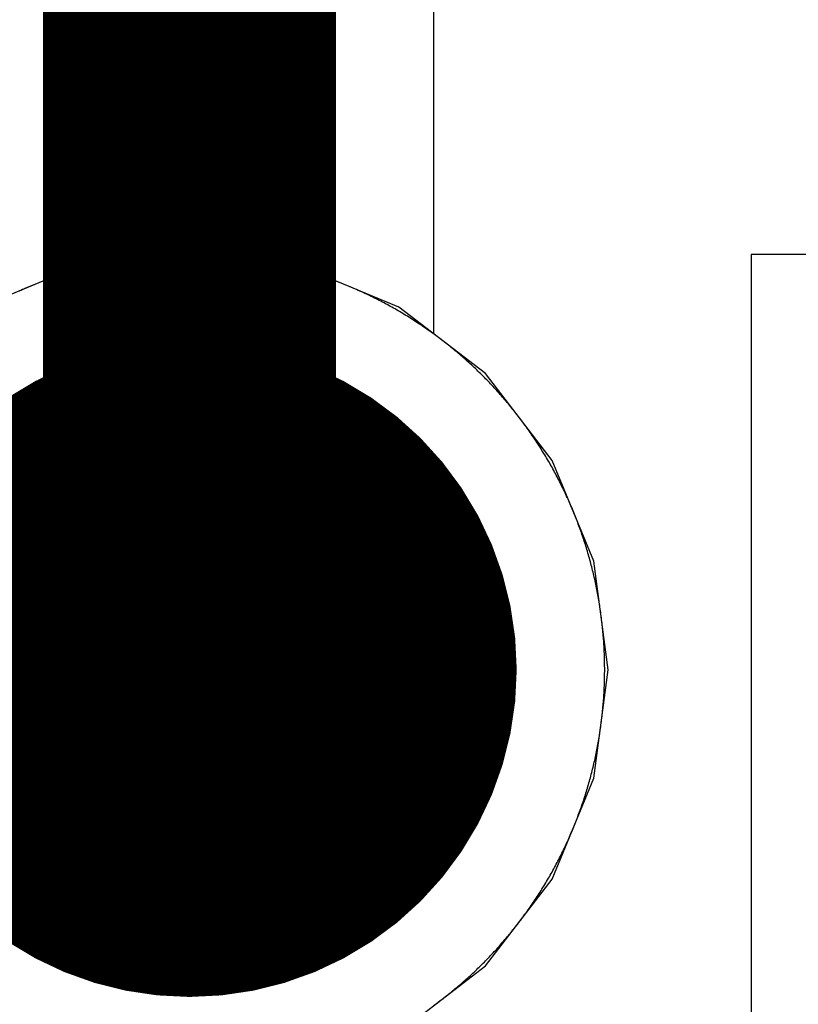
# Model space of a CAD drawing. Extents: x -1.5 to 9, y -3 to 5.
# Tile 169 of 256: x 1.0326 to 1.1123, y 2.8657 to 2.9665. Entities that reach past the tile are written whole.
import ezdxf

# ---------------------------------------------------------------- set-up
doc = ezdxf.new("R2010")
doc.units = 0
doc.layers.get('0').update_dxf_attribs({"linetype": 'CONTINUOUS'})
for name, color, linetype in [('qfn16-30-34-a_copper_signal_1', 1, 'CONTINUOUS'), ('qfn16-30-34-a_copper_signal_2', 1, 'CONTINUOUS'), ('qfn16-30-34-a_copper_signal_bot', 5, 'CONTINUOUS'), ('qfn16-30-34-a_copper_signal_top', 1, 'CONTINUOUS'), ('qfn16-30-34-a_drawing_1', 1, 'CONTINUOUS'), ('qfn16-30-34-a_drillmap_1', 1, 'CONTINUOUS'), ('qfn16-30-34-a_pth_drill', 1, 'CONTINUOUS'), ('qfn16-30-34-a_soldermask_bot', 1, 'CONTINUOUS'), ('qfn16-30-34-a_soldermask_top', 1, 'CONTINUOUS')]:
    doc.layers.add(name, color=color, linetype=linetype)

# ---------------------------------------------------------------- blocks, each defined once
blk = doc.blocks.new('D23')
at = {"const_width": 0.015}
blk.add_lwpolyline([(-0.0075, 0, 1), (0.0075, 0, 1)], format="xyb", close=True, dxfattribs=at)
blk = doc.blocks.new('D24')
at = {"const_width": 0.0325}
blk.add_lwpolyline([(-0.01625, 0, 1), (0.01625, 0, 1)], format="xyb", close=True, dxfattribs=at)
blk = doc.blocks.new('D25')
at = {"const_width": 0.065}
blk.add_lwpolyline([(-0.0325, 0), (0.0325, 0)], dxfattribs=at)
blk = doc.blocks.new('D38')
at = {"const_width": 0.0335}
blk.add_lwpolyline([(-0.01675, 0, 1), (0.01675, 0, 1)], format="xyb", close=True, dxfattribs=at)
blk = doc.blocks.new('D39')
at = {"const_width": 0.067}
blk.add_lwpolyline([(-0.0335, 0), (0.0335, 0)], dxfattribs=at)
blk = doc.blocks.new('D60')
at = {"const_width": 0.0225}
blk.add_lwpolyline([(-0.01125, 0, 1), (0.01125, 0, 1)], format="xyb", close=True, dxfattribs=at)
blk = doc.blocks.new('D69')
at = {"const_width": 0.001667}
blk.add_lwpolyline([(-0.000833, 0, 1), (0.000833, 0, 1)], format="xyb", close=True, dxfattribs=at)
blk = doc.blocks.new('D44')
at = {"const_width": 0.0025}
blk.add_lwpolyline([(-0.00125, 0, 1), (0.00125, 0, 1)], format="xyb", close=True, dxfattribs=at)

msp = doc.modelspace()

# ---------------------------------------------------------------- linework, layer by layer
at = {"layer": 'qfn16-30-34-a_copper_signal_1', "color": 1}
for points in [[(1.194589, 2.946635), (1.1925, 2.9425), (1.189588, 2.9425), (1.1075, 2.9425), (1.1075, 2.8575), (1.189588, 2.8575), (1.1925, 2.8575), (1.194589, 2.853365), (1.194589, 0.615412), (1.105001, 0.615412), (1.101174, 0.613826), (1.099589, 0.61), (1.099589, 0.005412), (0.100412, 0.005412), (0.100412, 0.61), (0.098826, 0.613826), (0.094999, 0.615412), (0.005412, 0.615412), (0.005412, 3.794588), (1.194589, 3.794588), (1.194589, 2.946635)], [(1.05, 2.9425), (1.049817, 2.9425), (1.049633, 2.942499), (1.04945, 2.942497), (1.049266, 2.942494), (1.049083, 2.94249), (1.0489, 2.942486), (1.048716, 2.942481), (1.048533, 2.942475), (1.04835, 2.942468), (1.048167, 2.942461), (1.047983, 2.942452), (1.0478, 2.942443), (1.047617, 2.942433), (1.047434, 2.942423), (1.047251, 2.942411), (1.047068, 2.942399), (1.046885, 2.942386), (1.046702, 2.942372), (1.046519, 2.942357), (1.046336, 2.942342), (1.046154, 2.942326), (1.045971, 2.942309), (1.045789, 2.942291), (1.045606, 2.942272), (1.045424, 2.942253), (1.045242, 2.942233), (1.045059, 2.942212), (1.044877, 2.94219), (1.044695, 2.942168), (1.044513, 2.942144), (1.044331, 2.94212), (1.04415, 2.942095), (1.043968, 2.94207), (1.043787, 2.942044), (1.043605, 2.942016), (1.043424, 2.941988), (1.043243, 2.941959), (1.043062, 2.94193), (1.042881, 2.9419), (1.0427, 2.941869), (1.04252, 2.941837), (1.042339, 2.941804), (1.042159, 2.941771), (1.041979, 2.941736), (1.041799, 2.941701), (1.041619, 2.941666), (1.041439, 2.941629), (1.041259, 2.941592), (1.04108, 2.941553), (1.040901, 2.941515), (1.040722, 2.941475), (1.040543, 2.941434), (1.040364, 2.941393), (1.040186, 2.941351), (1.040007, 2.941309), (1.039829, 2.941265), (1.039651, 2.941221), (1.039473, 2.941176), (1.039296, 2.94113), (1.039118, 2.941083), (1.038941, 2.941036), (1.038764, 2.940988), (1.038587, 2.940939), (1.038411, 2.94089), (1.038235, 2.940839), (1.038058, 2.940788), (1.037882, 2.940736), (1.037707, 2.940683), (1.037531, 2.94063), (1.037356, 2.940576), (1.037181, 2.940521), (1.037006, 2.940465), (1.036832, 2.940409), (1.036658, 2.940351), (1.036484, 2.940294), (1.03631, 2.940235), (1.036136, 2.940175), (1.035963, 2.940115), (1.03579, 2.940054), (1.035617, 2.939992), (1.035445, 2.93993), (1.035273, 2.939867), (1.035101, 2.939803), (1.034929, 2.939738), (1.034758, 2.939673), (1.034587, 2.939607), (1.034416, 2.93954), (1.034246, 2.939472), (1.034075, 2.939404), (1.033906, 2.939335), (1.033736, 2.939265), (1.033567, 2.939194), (1.033398, 2.939123), (1.033229, 2.939051), (1.033061, 2.938978), (1.032893, 2.938905), (1.032725, 2.938831), (1.032557, 2.938756)], [(1.07504, 2.86566), (1.075188, 2.865768), (1.075336, 2.865877), (1.075483, 2.865987), (1.075629, 2.866097), (1.075775, 2.866208), (1.075921, 2.86632), (1.076066, 2.866432), (1.076211, 2.866545), (1.076355, 2.866658), (1.076498, 2.866772), (1.076641, 2.866887), (1.076784, 2.867002), (1.076926, 2.867118), (1.077068, 2.867234), (1.077209, 2.867352), (1.07735, 2.867469), (1.07749, 2.867588), (1.07763, 2.867706), (1.077769, 2.867826), (1.077907, 2.867946), (1.078045, 2.868067), (1.078183, 2.868188), (1.07832, 2.86831), (1.078456, 2.868433), (1.078592, 2.868556), (1.078728, 2.868679), (1.078863, 2.868804), (1.078997, 2.868928), (1.079131, 2.869054), (1.079264, 2.86918), (1.079397, 2.869307), (1.079529, 2.869434), (1.07966, 2.869561), (1.079792, 2.86969), (1.079922, 2.869818), (1.080052, 2.869948), (1.080181, 2.870078), (1.08031, 2.870208), (1.080439, 2.87034), (1.080566, 2.870471), (1.080694, 2.870603), (1.08082, 2.870736), (1.080946, 2.870869), (1.081072, 2.871003), (1.081196, 2.871137), (1.081321, 2.871272), (1.081444, 2.871408), (1.081567, 2.871544), (1.08169, 2.87168), (1.081812, 2.871817), (1.081933, 2.871955), (1.082054, 2.872093), (1.082174, 2.872231), (1.082293, 2.87237), (1.082412, 2.87251), (1.082531, 2.87265), (1.082649, 2.872791), (1.082766, 2.872932), (1.082882, 2.873074), (1.082998, 2.873216), (1.083113, 2.873358), (1.083228, 2.873502), (1.083342, 2.873645), (1.083455, 2.873789), (1.083568, 2.873934), (1.08368, 2.874079), (1.083792, 2.874225), (1.083903, 2.874371), (1.084013, 2.874517), (1.084123, 2.874664), (1.084232, 2.874812), (1.08434, 2.87496), (1.084448, 2.875108), (1.084555, 2.875257), (1.084661, 2.875406), (1.084767, 2.875556), (1.084872, 2.875706), (1.084977, 2.875857), (1.085081, 2.876008), (1.085184, 2.87616), (1.085286, 2.876312), (1.085388, 2.876465), (1.08549, 2.876617), (1.08559, 2.876771), (1.08569, 2.876925), (1.085789, 2.877079), (1.085888, 2.877233), (1.085986, 2.877389), (1.086083, 2.877544), (1.08618, 2.8777), (1.086276, 2.877856), (1.086371, 2.878013), (1.086465, 2.87817), (1.086559, 2.878328), (1.086652, 2.878486), (1.086745, 2.878644), (1.086837, 2.878803), (1.086928, 2.878962), (1.087018, 2.879122), (1.087108, 2.879282), (1.087197, 2.879442), (1.087285, 2.879603), (1.087373, 2.879764), (1.08746, 2.879925), (1.087546, 2.880087), (1.087632, 2.880249), (1.087717, 2.880412), (1.087801, 2.880575), (1.087884, 2.880738), (1.087967, 2.880902), (1.088049, 2.881066), (1.088131, 2.88123), (1.088211, 2.881395), (1.088291, 2.88156), (1.08837, 2.881725), (1.088449, 2.881891), (1.088527, 2.882057), (1.088604, 2.882224), (1.08868, 2.88239), (1.088756, 2.882557), (1.088831, 2.882725), (1.088905, 2.882893), (1.088978, 2.883061), (1.089051, 2.883229), (1.089123, 2.883398), (1.089194, 2.883567), (1.089265, 2.883736), (1.089335, 2.883905), (1.089404, 2.884075), (1.089472, 2.884246), (1.08954, 2.884416), (1.089607, 2.884587), (1.089673, 2.884758), (1.089738, 2.884929), (1.089803, 2.885101), (1.089867, 2.885273), (1.08993, 2.885445), (1.089993, 2.885617), (1.090054, 2.88579), (1.090115, 2.885963), (1.090175, 2.886136), (1.090235, 2.88631), (1.090293, 2.886484), (1.090351, 2.886658), (1.090409, 2.886832), (1.090465, 2.887006), (1.090521, 2.887181), (1.090576, 2.887356), (1.09063, 2.887531), (1.090683, 2.887707), (1.090736, 2.887882), (1.090788, 2.888058), (1.090839, 2.888235), (1.090889, 2.888411), (1.090939, 2.888587), (1.090988, 2.888764), (1.091036, 2.888941), (1.091083, 2.889118), (1.09113, 2.889296), (1.091176, 2.889473), (1.091221, 2.889651), (1.091265, 2.889829), (1.091309, 2.890007), (1.091351, 2.890186), (1.091393, 2.890364), (1.091435, 2.890543), (1.091475, 2.890722), (1.091515, 2.890901), (1.091553, 2.89108), (1.091592, 2.891259), (1.091629, 2.891439), (1.091666, 2.891619), (1.091701, 2.891799), (1.091736, 2.891979), (1.091771, 2.892159), (1.091804, 2.892339), (1.091837, 2.89252), (1.091869, 2.8927), (1.0919, 2.892881), (1.09193, 2.893062), (1.091959, 2.893243), (1.091988, 2.893424), (1.092016, 2.893605), (1.092043, 2.893787), (1.09207, 2.893968), (1.092095, 2.89415), (1.09212, 2.894331), (1.092144, 2.894513), (1.092168, 2.894695), (1.09219, 2.894877), (1.092212, 2.895059), (1.092233, 2.895242), (1.092253, 2.895424), (1.092272, 2.895606), (1.092291, 2.895789), (1.092309, 2.895971), (1.092326, 2.896154), (1.092342, 2.896336), (1.092357, 2.896519), (1.092372, 2.896702), (1.092386, 2.896885), (1.092399, 2.897068), (1.092411, 2.897251), (1.092423, 2.897434), (1.092433, 2.897617), (1.092443, 2.8978), (1.092452, 2.897983), (1.09246, 2.898166), (1.092468, 2.89835), (1.092475, 2.898533), (1.092481, 2.898716), (1.092486, 2.8989), (1.09249, 2.899083), (1.092494, 2.899266), (1.092496, 2.89945), (1.092498, 2.899633), (1.0925, 2.899817), (1.0925, 2.9), (1.0925, 2.900183), (1.092498, 2.900367), (1.092496, 2.90055), (1.092494, 2.900734), (1.09249, 2.900917), (1.092486, 2.9011), (1.092481, 2.901284), (1.092475, 2.901467), (1.092468, 2.90165), (1.09246, 2.901834), (1.092452, 2.902017), (1.092443, 2.9022), (1.092433, 2.902383), (1.092423, 2.902566), (1.092411, 2.902749), (1.092399, 2.902932), (1.092386, 2.903115), (1.092372, 2.903298), (1.092357, 2.903481), (1.092342, 2.903664), (1.092326, 2.903846), (1.092309, 2.904029), (1.092291, 2.904211), (1.092272, 2.904394), (1.092253, 2.904576), (1.092233, 2.904758), (1.092212, 2.904941), (1.09219, 2.905123), (1.092168, 2.905305), (1.092144, 2.905487), (1.09212, 2.905669), (1.092095, 2.90585), (1.09207, 2.906032), (1.092043, 2.906213), (1.092016, 2.906395), (1.091988, 2.906576), (1.091959, 2.906757), (1.09193, 2.906938), (1.0919, 2.907119), (1.091869, 2.9073), (1.091837, 2.90748), (1.091804, 2.907661), (1.091771, 2.907841), (1.091736, 2.908021), (1.091701, 2.908201), (1.091666, 2.908381), (1.091629, 2.908561), (1.091592, 2.908741), (1.091553, 2.90892), (1.091515, 2.909099), (1.091475, 2.909278), (1.091435, 2.909457), (1.091393, 2.909636), (1.091351, 2.909814), (1.091309, 2.909993), (1.091265, 2.910171), (1.091221, 2.910349), (1.091176, 2.910527), (1.09113, 2.910704), (1.091083, 2.910882), (1.091036, 2.911059), (1.090988, 2.911236), (1.090939, 2.911413), (1.090889, 2.911589), (1.090839, 2.911765), (1.090788, 2.911942), (1.090736, 2.912118), (1.090683, 2.912293), (1.09063, 2.912469), (1.090576, 2.912644), (1.090521, 2.912819), (1.090465, 2.912994), (1.090409, 2.913168), (1.090351, 2.913342), (1.090293, 2.913516), (1.090235, 2.91369), (1.090175, 2.913864), (1.090115, 2.914037), (1.090054, 2.91421), (1.089993, 2.914383), (1.08993, 2.914555), (1.089867, 2.914727), (1.089803, 2.914899), (1.089738, 2.915071), (1.089673, 2.915242), (1.089607, 2.915413), (1.08954, 2.915584), (1.089472, 2.915754), (1.089404, 2.915925), (1.089335, 2.916095), (1.089265, 2.916264), (1.089194, 2.916433), (1.089123, 2.916602), (1.089051, 2.916771), (1.088978, 2.916939), (1.088905, 2.917107), (1.088831, 2.917275), (1.088756, 2.917443), (1.08868, 2.91761), (1.088604, 2.917776), (1.088527, 2.917943), (1.088449, 2.918109), (1.08837, 2.918275), (1.088291, 2.91844), (1.088211, 2.918605), (1.088131, 2.91877), (1.088049, 2.918934), (1.087967, 2.919098), (1.087884, 2.919262), (1.087801, 2.919425), (1.087717, 2.919588), (1.087632, 2.919751), (1.087546, 2.919913), (1.08746, 2.920075), (1.087373, 2.920236), (1.087285, 2.920397), (1.087197, 2.920558), (1.087108, 2.920718), (1.087018, 2.920878), (1.086928, 2.921038), (1.086837, 2.921197), (1.086745, 2.921356), (1.086652, 2.921514), (1.086559, 2.921672), (1.086465, 2.92183), (1.086371, 2.921987), (1.086276, 2.922144), (1.08618, 2.9223), (1.086083, 2.922456), (1.085986, 2.922611), (1.085888, 2.922767), (1.085789, 2.922921), (1.08569, 2.923075), (1.08559, 2.923229), (1.08549, 2.923383), (1.085388, 2.923535), (1.085286, 2.923688), (1.085184, 2.92384), (1.085081, 2.923992), (1.084977, 2.924143), (1.084872, 2.924294), (1.084767, 2.924444), (1.084661, 2.924594), (1.084555, 2.924743), (1.084448, 2.924892), (1.08434, 2.92504), (1.084232, 2.925188), (1.084123, 2.925336), (1.084013, 2.925483), (1.083903, 2.925629), (1.083792, 2.925775), (1.08368, 2.925921), (1.083568, 2.926066), (1.083455, 2.926211), (1.083342, 2.926355), (1.083228, 2.926498), (1.083113, 2.926642), (1.082998, 2.926784), (1.082882, 2.926926), (1.082766, 2.927068), (1.082649, 2.927209), (1.082531, 2.92735), (1.082412, 2.92749), (1.082293, 2.92763), (1.082174, 2.927769), (1.082054, 2.927907), (1.081933, 2.928045), (1.081812, 2.928183), (1.08169, 2.92832), (1.081567, 2.928456), (1.081444, 2.928592), (1.081321, 2.928728), (1.081196, 2.928863), (1.081072, 2.928997), (1.080946, 2.929131), (1.08082, 2.929264), (1.080694, 2.929397), (1.080566, 2.929529), (1.080439, 2.92966), (1.08031, 2.929792), (1.080181, 2.929922), (1.080052, 2.930052), (1.079922, 2.930182), (1.079792, 2.93031), (1.07966, 2.930439), (1.079529, 2.930566), (1.079397, 2.930693), (1.079264, 2.93082), (1.079131, 2.930946), (1.078997, 2.931072), (1.078863, 2.931196), (1.078728, 2.931321), (1.078592, 2.931444), (1.078456, 2.931567), (1.07832, 2.93169), (1.078183, 2.931812), (1.078045, 2.931933), (1.077907, 2.932054), (1.077769, 2.932174), (1.07763, 2.932294), (1.07749, 2.932412), (1.07735, 2.932531), (1.077209, 2.932648), (1.077068, 2.932766), (1.076926, 2.932882), (1.076784, 2.932998), (1.076641, 2.933113), (1.076498, 2.933228), (1.076355, 2.933342), (1.076211, 2.933455), (1.076066, 2.933568), (1.075921, 2.93368), (1.075775, 2.933792), (1.075629, 2.933903), (1.075483, 2.934013), (1.075336, 2.934123), (1.075188, 2.934232), (1.07504, 2.93434), (1.074892, 2.934448), (1.074743, 2.934555), (1.074594, 2.934661), (1.074444, 2.934767), (1.074293, 2.934872), (1.074143, 2.934977), (1.073992, 2.935081), (1.07384, 2.935184), (1.073688, 2.935287), (1.073535, 2.935388), (1.073383, 2.93549), (1.073229, 2.93559), (1.073075, 2.93569), (1.072921, 2.935789), (1.072766, 2.935888), (1.072611, 2.935986), (1.072456, 2.936083), (1.0723, 2.93618), (1.072144, 2.936276), (1.071987, 2.936371), (1.07183, 2.936465), (1.071672, 2.936559), (1.071514, 2.936652), (1.071356, 2.936745), (1.071197, 2.936837), (1.071038, 2.936928), (1.070878, 2.937018), (1.070718, 2.937108), (1.070558, 2.937197), (1.070397, 2.937285), (1.070236, 2.937373), (1.070075, 2.93746), (1.069913, 2.937546), (1.069751, 2.937632), (1.069588, 2.937717), (1.069425, 2.937801), (1.069262, 2.937885), (1.069098, 2.937967), (1.068934, 2.938049), (1.06877, 2.938131), (1.068605, 2.938211), (1.06844, 2.938291), (1.068275, 2.93837), (1.068109, 2.938449), (1.067943, 2.938527), (1.067776, 2.938604), (1.06761, 2.93868), (1.067443, 2.938756), (1.067275, 2.938831), (1.067107, 2.938905), (1.066939, 2.938978), (1.066771, 2.939051), (1.066602, 2.939123), (1.066433, 2.939194), (1.066264, 2.939265), (1.066094, 2.939335), (1.065925, 2.939404), (1.065754, 2.939472), (1.065584, 2.93954), (1.065413, 2.939607), (1.065242, 2.939673), (1.065071, 2.939738), (1.064899, 2.939803), (1.064727, 2.939867), (1.064555, 2.93993), (1.064383, 2.939992), (1.06421, 2.940054), (1.064037, 2.940115), (1.063864, 2.940175), (1.06369, 2.940235), (1.063516, 2.940294), (1.063342, 2.940351), (1.063168, 2.940409), (1.062994, 2.940465), (1.062819, 2.940521), (1.062644, 2.940576), (1.062469, 2.94063), (1.062293, 2.940683), (1.062118, 2.940736), (1.061942, 2.940788), (1.061765, 2.940839), (1.061589, 2.94089), (1.061413, 2.940939), (1.061236, 2.940988), (1.061059, 2.941036), (1.060882, 2.941083), (1.060704, 2.94113), (1.060527, 2.941176), (1.060349, 2.941221), (1.060171, 2.941265), (1.059993, 2.941309), (1.059814, 2.941351), (1.059636, 2.941393), (1.059457, 2.941434), (1.059278, 2.941475), (1.059099, 2.941515), (1.05892, 2.941553), (1.058741, 2.941592), (1.058561, 2.941629), (1.058381, 2.941666), (1.058201, 2.941701), (1.058021, 2.941736), (1.057841, 2.941771), (1.057661, 2.941804), (1.05748, 2.941837), (1.0573, 2.941869), (1.057119, 2.9419), (1.056938, 2.94193), (1.056757, 2.941959), (1.056576, 2.941988), (1.056395, 2.942016), (1.056213, 2.942044), (1.056032, 2.94207), (1.05585, 2.942095), (1.055669, 2.94212), (1.055487, 2.942144), (1.055305, 2.942168), (1.055123, 2.94219), (1.054941, 2.942212), (1.054758, 2.942233), (1.054576, 2.942253), (1.054394, 2.942272), (1.054211, 2.942291), (1.054029, 2.942309), (1.053846, 2.942326), (1.053664, 2.942342), (1.053481, 2.942357), (1.053298, 2.942372), (1.053115, 2.942386), (1.052932, 2.942399), (1.052749, 2.942411), (1.052566, 2.942423), (1.052383, 2.942433), (1.0522, 2.942443), (1.052017, 2.942452), (1.051833, 2.942461), (1.05165, 2.942468), (1.051467, 2.942475), (1.051284, 2.942481), (1.0511, 2.942486), (1.050917, 2.94249), (1.050734, 2.942494), (1.05055, 2.942497), (1.050367, 2.942499), (1.050183, 2.9425), (1.05, 2.9425)]]:
    msp.add_lwpolyline(points, dxfattribs=at)
at = {"layer": 'qfn16-30-34-a_copper_signal_2', "color": 1}
for points in [[(1.194589, 2.946635), (1.1925, 2.9425), (1.189588, 2.9425), (1.1075, 2.9425), (1.1075, 2.8575), (1.189588, 2.8575), (1.1925, 2.8575), (1.194589, 2.853365), (1.194589, 0.615412), (1.105001, 0.615412), (1.101174, 0.613826), (1.099589, 0.61), (1.099589, 0.005412), (0.100412, 0.005412), (0.100412, 0.61), (0.098826, 0.613826), (0.094999, 0.615412), (0.005412, 0.615412), (0.005412, 3.794588), (1.194589, 3.794588), (1.194589, 2.946635)], [(1.07504, 2.86566), (1.075188, 2.865768), (1.075336, 2.865877), (1.075483, 2.865987), (1.075629, 2.866097), (1.075775, 2.866208), (1.075921, 2.86632), (1.076066, 2.866432), (1.076211, 2.866545), (1.076355, 2.866658), (1.076498, 2.866772), (1.076641, 2.866887), (1.076784, 2.867002), (1.076926, 2.867118), (1.077068, 2.867234), (1.077209, 2.867352), (1.07735, 2.867469), (1.07749, 2.867588), (1.07763, 2.867706), (1.077769, 2.867826), (1.077907, 2.867946), (1.078045, 2.868067), (1.078183, 2.868188), (1.07832, 2.86831), (1.078456, 2.868433), (1.078592, 2.868556), (1.078728, 2.868679), (1.078863, 2.868804), (1.078997, 2.868928), (1.079131, 2.869054), (1.079264, 2.86918), (1.079397, 2.869307), (1.079529, 2.869434), (1.07966, 2.869561), (1.079792, 2.86969), (1.079922, 2.869818), (1.080052, 2.869948), (1.080181, 2.870078), (1.08031, 2.870208), (1.080439, 2.87034), (1.080566, 2.870471), (1.080694, 2.870603), (1.08082, 2.870736), (1.080946, 2.870869), (1.081072, 2.871003), (1.081196, 2.871137), (1.081321, 2.871272), (1.081444, 2.871408), (1.081567, 2.871544), (1.08169, 2.87168), (1.081812, 2.871817), (1.081933, 2.871955), (1.082054, 2.872093), (1.082174, 2.872231), (1.082293, 2.87237), (1.082412, 2.87251), (1.082531, 2.87265), (1.082649, 2.872791), (1.082766, 2.872932), (1.082882, 2.873074), (1.082998, 2.873216), (1.083113, 2.873358), (1.083228, 2.873502), (1.083342, 2.873645), (1.083455, 2.873789), (1.083568, 2.873934), (1.08368, 2.874079), (1.083792, 2.874225), (1.083903, 2.874371), (1.084013, 2.874517), (1.084123, 2.874664), (1.084232, 2.874812), (1.08434, 2.87496), (1.084448, 2.875108), (1.084555, 2.875257), (1.084661, 2.875406), (1.084767, 2.875556), (1.084872, 2.875706), (1.084977, 2.875857), (1.085081, 2.876008), (1.085184, 2.87616), (1.085286, 2.876312), (1.085388, 2.876465), (1.08549, 2.876617), (1.08559, 2.876771), (1.08569, 2.876925), (1.085789, 2.877079), (1.085888, 2.877233), (1.085986, 2.877389), (1.086083, 2.877544), (1.08618, 2.8777), (1.086276, 2.877856), (1.086371, 2.878013), (1.086465, 2.87817), (1.086559, 2.878328), (1.086652, 2.878486), (1.086745, 2.878644), (1.086837, 2.878803), (1.086928, 2.878962), (1.087018, 2.879122), (1.087108, 2.879282), (1.087197, 2.879442), (1.087285, 2.879603), (1.087373, 2.879764), (1.08746, 2.879925), (1.087546, 2.880087), (1.087632, 2.880249), (1.087717, 2.880412), (1.087801, 2.880575), (1.087884, 2.880738), (1.087967, 2.880902), (1.088049, 2.881066), (1.088131, 2.88123), (1.088211, 2.881395), (1.088291, 2.88156), (1.08837, 2.881725), (1.088449, 2.881891), (1.088527, 2.882057), (1.088604, 2.882224), (1.08868, 2.88239), (1.088756, 2.882557), (1.088831, 2.882725), (1.088905, 2.882893), (1.088978, 2.883061), (1.089051, 2.883229), (1.089123, 2.883398), (1.089194, 2.883567), (1.089265, 2.883736), (1.089335, 2.883905), (1.089404, 2.884075), (1.089472, 2.884246), (1.08954, 2.884416), (1.089607, 2.884587), (1.089673, 2.884758), (1.089738, 2.884929), (1.089803, 2.885101), (1.089867, 2.885273), (1.08993, 2.885445), (1.089993, 2.885617), (1.090054, 2.88579), (1.090115, 2.885963), (1.090175, 2.886136), (1.090235, 2.88631), (1.090293, 2.886484), (1.090351, 2.886658), (1.090409, 2.886832), (1.090465, 2.887006), (1.090521, 2.887181), (1.090576, 2.887356), (1.09063, 2.887531), (1.090683, 2.887707), (1.090736, 2.887882), (1.090788, 2.888058), (1.090839, 2.888235), (1.090889, 2.888411), (1.090939, 2.888587), (1.090988, 2.888764), (1.091036, 2.888941), (1.091083, 2.889118), (1.09113, 2.889296), (1.091176, 2.889473), (1.091221, 2.889651), (1.091265, 2.889829), (1.091309, 2.890007), (1.091351, 2.890186), (1.091393, 2.890364), (1.091435, 2.890543), (1.091475, 2.890722), (1.091515, 2.890901), (1.091553, 2.89108), (1.091592, 2.891259), (1.091629, 2.891439), (1.091666, 2.891619), (1.091701, 2.891799), (1.091736, 2.891979), (1.091771, 2.892159), (1.091804, 2.892339), (1.091837, 2.89252), (1.091869, 2.8927), (1.0919, 2.892881), (1.09193, 2.893062), (1.091959, 2.893243), (1.091988, 2.893424), (1.092016, 2.893605), (1.092043, 2.893787), (1.09207, 2.893968), (1.092095, 2.89415), (1.09212, 2.894331), (1.092144, 2.894513), (1.092168, 2.894695), (1.09219, 2.894877), (1.092212, 2.895059), (1.092233, 2.895242), (1.092253, 2.895424), (1.092272, 2.895606), (1.092291, 2.895789), (1.092309, 2.895971), (1.092326, 2.896154), (1.092342, 2.896336), (1.092357, 2.896519), (1.092372, 2.896702), (1.092386, 2.896885), (1.092399, 2.897068), (1.092411, 2.897251), (1.092423, 2.897434), (1.092433, 2.897617), (1.092443, 2.8978), (1.092452, 2.897983), (1.09246, 2.898166), (1.092468, 2.89835), (1.092475, 2.898533), (1.092481, 2.898716), (1.092486, 2.8989), (1.09249, 2.899083), (1.092494, 2.899266), (1.092496, 2.89945), (1.092498, 2.899633), (1.0925, 2.899817), (1.0925, 2.9), (1.0925, 2.900183), (1.092498, 2.900367), (1.092496, 2.90055), (1.092494, 2.900734), (1.09249, 2.900917), (1.092486, 2.9011), (1.092481, 2.901284), (1.092475, 2.901467), (1.092468, 2.90165), (1.09246, 2.901834), (1.092452, 2.902017), (1.092443, 2.9022), (1.092433, 2.902383), (1.092423, 2.902566), (1.092411, 2.902749), (1.092399, 2.902932), (1.092386, 2.903115), (1.092372, 2.903298), (1.092357, 2.903481), (1.092342, 2.903664), (1.092326, 2.903846), (1.092309, 2.904029), (1.092291, 2.904211), (1.092272, 2.904394), (1.092253, 2.904576), (1.092233, 2.904758), (1.092212, 2.904941), (1.09219, 2.905123), (1.092168, 2.905305), (1.092144, 2.905487), (1.09212, 2.905669), (1.092095, 2.90585), (1.09207, 2.906032), (1.092043, 2.906213), (1.092016, 2.906395), (1.091988, 2.906576), (1.091959, 2.906757), (1.09193, 2.906938), (1.0919, 2.907119), (1.091869, 2.9073), (1.091837, 2.90748), (1.091804, 2.907661), (1.091771, 2.907841), (1.091736, 2.908021), (1.091701, 2.908201), (1.091666, 2.908381), (1.091629, 2.908561), (1.091592, 2.908741), (1.091553, 2.90892), (1.091515, 2.909099), (1.091475, 2.909278), (1.091435, 2.909457), (1.091393, 2.909636), (1.091351, 2.909814), (1.091309, 2.909993), (1.091265, 2.910171), (1.091221, 2.910349), (1.091176, 2.910527), (1.09113, 2.910704), (1.091083, 2.910882), (1.091036, 2.911059), (1.090988, 2.911236), (1.090939, 2.911413), (1.090889, 2.911589), (1.090839, 2.911765), (1.090788, 2.911942), (1.090736, 2.912118), (1.090683, 2.912293), (1.09063, 2.912469), (1.090576, 2.912644), (1.090521, 2.912819), (1.090465, 2.912994), (1.090409, 2.913168), (1.090351, 2.913342), (1.090293, 2.913516), (1.090235, 2.91369), (1.090175, 2.913864), (1.090115, 2.914037), (1.090054, 2.91421), (1.089993, 2.914383), (1.08993, 2.914555), (1.089867, 2.914727), (1.089803, 2.914899), (1.089738, 2.915071), (1.089673, 2.915242), (1.089607, 2.915413), (1.08954, 2.915584), (1.089472, 2.915754), (1.089404, 2.915925), (1.089335, 2.916095), (1.089265, 2.916264), (1.089194, 2.916433), (1.089123, 2.916602), (1.089051, 2.916771), (1.088978, 2.916939), (1.088905, 2.917107), (1.088831, 2.917275), (1.088756, 2.917443), (1.08868, 2.91761), (1.088604, 2.917776), (1.088527, 2.917943), (1.088449, 2.918109), (1.08837, 2.918275), (1.088291, 2.91844), (1.088211, 2.918605), (1.088131, 2.91877), (1.088049, 2.918934), (1.087967, 2.919098), (1.087884, 2.919262), (1.087801, 2.919425), (1.087717, 2.919588), (1.087632, 2.919751), (1.087546, 2.919913), (1.08746, 2.920075), (1.087373, 2.920236), (1.087285, 2.920397), (1.087197, 2.920558), (1.087108, 2.920718), (1.087018, 2.920878), (1.086928, 2.921038), (1.086837, 2.921197), (1.086745, 2.921356), (1.086652, 2.921514), (1.086559, 2.921672), (1.086465, 2.92183), (1.086371, 2.921987), (1.086276, 2.922144), (1.08618, 2.9223), (1.086083, 2.922456), (1.085986, 2.922611), (1.085888, 2.922767), (1.085789, 2.922921), (1.08569, 2.923075), (1.08559, 2.923229), (1.08549, 2.923383), (1.085388, 2.923535), (1.085286, 2.923688), (1.085184, 2.92384), (1.085081, 2.923992), (1.084977, 2.924143), (1.084872, 2.924294), (1.084767, 2.924444), (1.084661, 2.924594), (1.084555, 2.924743), (1.084448, 2.924892), (1.08434, 2.92504), (1.084232, 2.925188), (1.084123, 2.925336), (1.084013, 2.925483), (1.083903, 2.925629), (1.083792, 2.925775), (1.08368, 2.925921), (1.083568, 2.926066), (1.083455, 2.926211), (1.083342, 2.926355), (1.083228, 2.926498), (1.083113, 2.926642), (1.082998, 2.926784), (1.082882, 2.926926), (1.082766, 2.927068), (1.082649, 2.927209), (1.082531, 2.92735), (1.082412, 2.92749), (1.082293, 2.92763), (1.082174, 2.927769), (1.082054, 2.927907), (1.081933, 2.928045), (1.081812, 2.928183), (1.08169, 2.92832), (1.081567, 2.928456), (1.081444, 2.928592), (1.081321, 2.928728), (1.081196, 2.928863), (1.081072, 2.928997), (1.080946, 2.929131), (1.08082, 2.929264), (1.080694, 2.929397), (1.080566, 2.929529), (1.080439, 2.92966), (1.08031, 2.929792), (1.080181, 2.929922), (1.080052, 2.930052), (1.079922, 2.930182), (1.079792, 2.93031), (1.07966, 2.930439), (1.079529, 2.930566), (1.079397, 2.930693), (1.079264, 2.93082), (1.079131, 2.930946), (1.078997, 2.931072), (1.078863, 2.931196), (1.078728, 2.931321), (1.078592, 2.931444), (1.078456, 2.931567), (1.07832, 2.93169), (1.078183, 2.931812), (1.078045, 2.931933), (1.077907, 2.932054), (1.077769, 2.932174), (1.07763, 2.932294), (1.07749, 2.932412), (1.07735, 2.932531), (1.077209, 2.932648), (1.077068, 2.932766), (1.076926, 2.932882), (1.076784, 2.932998), (1.076641, 2.933113), (1.076498, 2.933228), (1.076355, 2.933342), (1.076211, 2.933455), (1.076066, 2.933568), (1.075921, 2.93368), (1.075775, 2.933792), (1.075629, 2.933903), (1.075483, 2.934013), (1.075336, 2.934123), (1.075188, 2.934232), (1.07504, 2.93434), (1.074892, 2.934448), (1.074743, 2.934555), (1.074594, 2.934661), (1.074444, 2.934767), (1.074293, 2.934872), (1.074143, 2.934977), (1.073992, 2.935081), (1.07384, 2.935184), (1.073688, 2.935287), (1.073535, 2.935388), (1.073383, 2.93549), (1.073229, 2.93559), (1.073075, 2.93569), (1.072921, 2.935789), (1.072766, 2.935888), (1.072611, 2.935986), (1.072456, 2.936083), (1.0723, 2.93618), (1.072144, 2.936276), (1.071987, 2.936371), (1.07183, 2.936465), (1.071672, 2.936559), (1.071514, 2.936652), (1.071356, 2.936745), (1.071197, 2.936837), (1.071038, 2.936928), (1.070878, 2.937018), (1.070718, 2.937108), (1.070558, 2.937197), (1.070397, 2.937285), (1.070236, 2.937373), (1.070075, 2.93746), (1.069913, 2.937546), (1.069751, 2.937632), (1.069588, 2.937717), (1.069425, 2.937801), (1.069262, 2.937885), (1.069098, 2.937967), (1.068934, 2.938049), (1.06877, 2.938131), (1.068605, 2.938211), (1.06844, 2.938291), (1.068275, 2.93837), (1.068109, 2.938449), (1.067943, 2.938527), (1.067776, 2.938604), (1.06761, 2.93868), (1.067443, 2.938756), (1.067275, 2.938831), (1.067107, 2.938905), (1.066939, 2.938978), (1.066771, 2.939051), (1.066602, 2.939123), (1.066433, 2.939194), (1.066264, 2.939265), (1.066094, 2.939335), (1.065925, 2.939404), (1.065754, 2.939472), (1.065584, 2.93954), (1.065413, 2.939607), (1.065242, 2.939673), (1.065071, 2.939738), (1.064899, 2.939803), (1.064727, 2.939867), (1.064555, 2.93993), (1.064383, 2.939992), (1.06421, 2.940054), (1.064037, 2.940115), (1.063864, 2.940175), (1.06369, 2.940235), (1.063516, 2.940294), (1.063342, 2.940351), (1.063168, 2.940409), (1.062994, 2.940465), (1.062819, 2.940521), (1.062644, 2.940576), (1.062469, 2.94063), (1.062293, 2.940683), (1.062118, 2.940736), (1.061942, 2.940788), (1.061765, 2.940839), (1.061589, 2.94089), (1.061413, 2.940939), (1.061236, 2.940988), (1.061059, 2.941036), (1.060882, 2.941083), (1.060704, 2.94113), (1.060527, 2.941176), (1.060349, 2.941221), (1.060171, 2.941265), (1.059993, 2.941309), (1.059814, 2.941351), (1.059636, 2.941393), (1.059457, 2.941434), (1.059278, 2.941475), (1.059099, 2.941515), (1.05892, 2.941553), (1.058741, 2.941592), (1.058561, 2.941629), (1.058381, 2.941666), (1.058201, 2.941701), (1.058021, 2.941736), (1.057841, 2.941771), (1.057661, 2.941804), (1.05748, 2.941837), (1.0573, 2.941869), (1.057119, 2.9419), (1.056938, 2.94193), (1.056757, 2.941959), (1.056576, 2.941988), (1.056395, 2.942016), (1.056213, 2.942044), (1.056032, 2.94207), (1.05585, 2.942095), (1.055669, 2.94212), (1.055487, 2.942144), (1.055305, 2.942168), (1.055123, 2.94219), (1.054941, 2.942212), (1.054758, 2.942233), (1.054576, 2.942253), (1.054394, 2.942272), (1.054211, 2.942291), (1.054029, 2.942309), (1.053846, 2.942326), (1.053664, 2.942342), (1.053481, 2.942357), (1.053298, 2.942372), (1.053115, 2.942386), (1.052932, 2.942399), (1.052749, 2.942411), (1.052566, 2.942423), (1.052383, 2.942433), (1.0522, 2.942443), (1.052017, 2.942452), (1.051833, 2.942461), (1.05165, 2.942468), (1.051467, 2.942475), (1.051284, 2.942481), (1.0511, 2.942486), (1.050917, 2.94249), (1.050734, 2.942494), (1.05055, 2.942497), (1.050367, 2.942499), (1.050183, 2.9425), (1.05, 2.9425), (1.049817, 2.9425), (1.049633, 2.942499), (1.04945, 2.942497), (1.049266, 2.942494), (1.049083, 2.94249), (1.0489, 2.942486), (1.048716, 2.942481), (1.048533, 2.942475), (1.04835, 2.942468), (1.048167, 2.942461), (1.047983, 2.942452), (1.0478, 2.942443), (1.047617, 2.942433), (1.047434, 2.942423), (1.047251, 2.942411), (1.047068, 2.942399), (1.046885, 2.942386), (1.046702, 2.942372), (1.046519, 2.942357), (1.046336, 2.942342), (1.046154, 2.942326), (1.045971, 2.942309), (1.045789, 2.942291), (1.045606, 2.942272), (1.045424, 2.942253), (1.045242, 2.942233), (1.045059, 2.942212), (1.044877, 2.94219), (1.044695, 2.942168), (1.044513, 2.942144), (1.044331, 2.94212), (1.04415, 2.942095), (1.043968, 2.94207), (1.043787, 2.942044), (1.043605, 2.942016), (1.043424, 2.941988), (1.043243, 2.941959), (1.043062, 2.94193), (1.042881, 2.9419), (1.0427, 2.941869), (1.04252, 2.941837), (1.042339, 2.941804), (1.042159, 2.941771), (1.041979, 2.941736), (1.041799, 2.941701), (1.041619, 2.941666), (1.041439, 2.941629), (1.041259, 2.941592), (1.04108, 2.941553), (1.040901, 2.941515), (1.040722, 2.941475), (1.040543, 2.941434), (1.040364, 2.941393), (1.040186, 2.941351), (1.040007, 2.941309), (1.039829, 2.941265), (1.039651, 2.941221), (1.039473, 2.941176), (1.039296, 2.94113), (1.039118, 2.941083), (1.038941, 2.941036), (1.038764, 2.940988), (1.038587, 2.940939), (1.038411, 2.94089), (1.038235, 2.940839), (1.038058, 2.940788), (1.037882, 2.940736), (1.037707, 2.940683), (1.037531, 2.94063), (1.037356, 2.940576), (1.037181, 2.940521), (1.037006, 2.940465), (1.036832, 2.940409), (1.036658, 2.940351), (1.036484, 2.940294), (1.03631, 2.940235), (1.036136, 2.940175), (1.035963, 2.940115), (1.03579, 2.940054), (1.035617, 2.939992), (1.035445, 2.93993), (1.035273, 2.939867), (1.035101, 2.939803), (1.034929, 2.939738), (1.034758, 2.939673), (1.034587, 2.939607), (1.034416, 2.93954), (1.034246, 2.939472), (1.034075, 2.939404), (1.033906, 2.939335), (1.033736, 2.939265), (1.033567, 2.939194), (1.033398, 2.939123), (1.033229, 2.939051), (1.033061, 2.938978), (1.032893, 2.938905), (1.032725, 2.938831), (1.032557, 2.938756)]]:
    msp.add_lwpolyline(points, dxfattribs=at)
at = {"layer": 'qfn16-30-34-a_copper_signal_bot', "color": 5}
for points in [[(1.194589, 2.946635), (1.1925, 2.9425), (1.189588, 2.9425), (1.1075, 2.9425), (1.1075, 2.8575), (1.189588, 2.8575), (1.1925, 2.8575), (1.194589, 2.853365), (1.194589, 0.615412), (1.105001, 0.615412), (1.101174, 0.613826), (1.099589, 0.61), (1.099589, 0.005412), (0.100412, 0.005412), (0.100412, 0.61), (0.098826, 0.613826), (0.094999, 0.615412), (0.005412, 0.615412), (0.005412, 3.794588), (1.194589, 3.794588), (1.194589, 2.946635)], [(1.05, 2.942867), (1.038905, 2.941406), (1.028567, 2.937124), (1.019689, 2.930311), (1.012876, 2.921433), (1.008594, 2.911095), (1.007133, 2.9), (1.008594, 2.888905), (1.012876, 2.878567), (1.019689, 2.869689), (1.028567, 2.862876)], [(1.071433, 2.862876), (1.080311, 2.869689), (1.087124, 2.878567), (1.091406, 2.888905), (1.092867, 2.9), (1.091406, 2.911095), (1.087124, 2.921433), (1.080311, 2.930311), (1.071433, 2.937124), (1.061095, 2.941406), (1.05, 2.942867)]]:
    msp.add_lwpolyline(points, dxfattribs=at)
at = {"layer": 'qfn16-30-34-a_copper_signal_top', "color": 1}
for points in [[(1.125, 3.124965), (1.125, 3.075035), (1.125, 3.075), (1.125, 2.9425), (1.1075, 2.9425), (1.1075, 2.8575), (1.1925, 2.8575), (1.194589, 2.851865), (1.194589, 1.255472), (1.150042, 1.255472), (1.15, 1.255472), (0.7885, 1.255472)], [(1.07504, 2.86566), (1.075188, 2.865768), (1.075336, 2.865877), (1.075483, 2.865987), (1.075629, 2.866097), (1.075775, 2.866208), (1.075921, 2.86632), (1.076066, 2.866432), (1.076211, 2.866545), (1.076355, 2.866658), (1.076498, 2.866772), (1.076641, 2.866887), (1.076784, 2.867002), (1.076926, 2.867118), (1.077068, 2.867234), (1.077209, 2.867352), (1.07735, 2.867469), (1.07749, 2.867588), (1.07763, 2.867706), (1.077769, 2.867826), (1.077907, 2.867946), (1.078045, 2.868067), (1.078183, 2.868188), (1.07832, 2.86831), (1.078456, 2.868433), (1.078592, 2.868556), (1.078728, 2.868679), (1.078863, 2.868804), (1.078997, 2.868928), (1.079131, 2.869054), (1.079264, 2.86918), (1.079397, 2.869307), (1.079529, 2.869434), (1.07966, 2.869561), (1.079792, 2.86969), (1.079922, 2.869818), (1.080052, 2.869948), (1.080181, 2.870078), (1.08031, 2.870208), (1.080439, 2.87034), (1.080566, 2.870471), (1.080694, 2.870603), (1.08082, 2.870736), (1.080946, 2.870869), (1.081072, 2.871003), (1.081196, 2.871137), (1.081321, 2.871272), (1.081444, 2.871408), (1.081567, 2.871544), (1.08169, 2.87168), (1.081812, 2.871817), (1.081933, 2.871955), (1.082054, 2.872093), (1.082174, 2.872231), (1.082293, 2.87237), (1.082412, 2.87251), (1.082531, 2.87265), (1.082649, 2.872791), (1.082766, 2.872932), (1.082882, 2.873074), (1.082998, 2.873216), (1.083113, 2.873358), (1.083228, 2.873502), (1.083342, 2.873645), (1.083455, 2.873789), (1.083568, 2.873934), (1.08368, 2.874079), (1.083792, 2.874225), (1.083903, 2.874371), (1.084013, 2.874517), (1.084123, 2.874664), (1.084232, 2.874812), (1.08434, 2.87496), (1.084448, 2.875108), (1.084555, 2.875257), (1.084661, 2.875406), (1.084767, 2.875556), (1.084872, 2.875706), (1.084977, 2.875857), (1.085081, 2.876008), (1.085184, 2.87616), (1.085286, 2.876312), (1.085388, 2.876465), (1.08549, 2.876617), (1.08559, 2.876771), (1.08569, 2.876925), (1.085789, 2.877079), (1.085888, 2.877233), (1.085986, 2.877389), (1.086083, 2.877544), (1.08618, 2.8777), (1.086276, 2.877856), (1.086371, 2.878013), (1.086465, 2.87817), (1.086559, 2.878328), (1.086652, 2.878486), (1.086745, 2.878644), (1.086837, 2.878803), (1.086928, 2.878962), (1.087018, 2.879122), (1.087108, 2.879282), (1.087197, 2.879442), (1.087285, 2.879603), (1.087373, 2.879764), (1.08746, 2.879925), (1.087546, 2.880087), (1.087632, 2.880249), (1.087717, 2.880412), (1.087801, 2.880575), (1.087884, 2.880738), (1.087967, 2.880902), (1.088049, 2.881066), (1.088131, 2.88123), (1.088211, 2.881395), (1.088291, 2.88156), (1.08837, 2.881725), (1.088449, 2.881891), (1.088527, 2.882057), (1.088604, 2.882224), (1.08868, 2.88239), (1.088756, 2.882557), (1.088831, 2.882725), (1.088905, 2.882893), (1.088978, 2.883061), (1.089051, 2.883229), (1.089123, 2.883398), (1.089194, 2.883567), (1.089265, 2.883736), (1.089335, 2.883905), (1.089404, 2.884075), (1.089472, 2.884246), (1.08954, 2.884416), (1.089607, 2.884587), (1.089673, 2.884758), (1.089738, 2.884929), (1.089803, 2.885101), (1.089867, 2.885273), (1.08993, 2.885445), (1.089993, 2.885617), (1.090054, 2.88579), (1.090115, 2.885963), (1.090175, 2.886136), (1.090235, 2.88631), (1.090293, 2.886484), (1.090351, 2.886658), (1.090409, 2.886832), (1.090465, 2.887006), (1.090521, 2.887181), (1.090576, 2.887356), (1.09063, 2.887531), (1.090683, 2.887707), (1.090736, 2.887882), (1.090788, 2.888058), (1.090839, 2.888235), (1.090889, 2.888411), (1.090939, 2.888587), (1.090988, 2.888764), (1.091036, 2.888941), (1.091083, 2.889118), (1.09113, 2.889296), (1.091176, 2.889473), (1.091221, 2.889651), (1.091265, 2.889829), (1.091309, 2.890007), (1.091351, 2.890186), (1.091393, 2.890364), (1.091435, 2.890543), (1.091475, 2.890722), (1.091515, 2.890901), (1.091553, 2.89108), (1.091592, 2.891259), (1.091629, 2.891439), (1.091666, 2.891619), (1.091701, 2.891799), (1.091736, 2.891979), (1.091771, 2.892159), (1.091804, 2.892339), (1.091837, 2.89252), (1.091869, 2.8927), (1.0919, 2.892881), (1.09193, 2.893062), (1.091959, 2.893243), (1.091988, 2.893424), (1.092016, 2.893605), (1.092043, 2.893787), (1.09207, 2.893968), (1.092095, 2.89415), (1.09212, 2.894331), (1.092144, 2.894513), (1.092168, 2.894695), (1.09219, 2.894877), (1.092212, 2.895059), (1.092233, 2.895242), (1.092253, 2.895424), (1.092272, 2.895606), (1.092291, 2.895789), (1.092309, 2.895971), (1.092326, 2.896154), (1.092342, 2.896336), (1.092357, 2.896519), (1.092372, 2.896702), (1.092386, 2.896885), (1.092399, 2.897068), (1.092411, 2.897251), (1.092423, 2.897434), (1.092433, 2.897617), (1.092443, 2.8978), (1.092452, 2.897983), (1.09246, 2.898166), (1.092468, 2.89835), (1.092475, 2.898533), (1.092481, 2.898716), (1.092486, 2.8989), (1.09249, 2.899083), (1.092494, 2.899266), (1.092496, 2.89945), (1.092498, 2.899633), (1.0925, 2.899817), (1.0925, 2.9), (1.0925, 2.900183), (1.092498, 2.900367), (1.092496, 2.90055), (1.092494, 2.900734), (1.09249, 2.900917), (1.092486, 2.9011), (1.092481, 2.901284), (1.092475, 2.901467), (1.092468, 2.90165), (1.09246, 2.901834), (1.092452, 2.902017), (1.092443, 2.9022), (1.092433, 2.902383), (1.092423, 2.902566), (1.092411, 2.902749), (1.092399, 2.902932), (1.092386, 2.903115), (1.092372, 2.903298), (1.092357, 2.903481), (1.092342, 2.903664), (1.092326, 2.903846), (1.092309, 2.904029), (1.092291, 2.904211), (1.092272, 2.904394), (1.092253, 2.904576), (1.092233, 2.904758), (1.092212, 2.904941), (1.09219, 2.905123), (1.092168, 2.905305), (1.092144, 2.905487), (1.09212, 2.905669), (1.092095, 2.90585), (1.09207, 2.906032), (1.092043, 2.906213), (1.092016, 2.906395), (1.091988, 2.906576), (1.091959, 2.906757), (1.09193, 2.906938), (1.0919, 2.907119), (1.091869, 2.9073), (1.091837, 2.90748), (1.091804, 2.907661), (1.091771, 2.907841), (1.091736, 2.908021), (1.091701, 2.908201), (1.091666, 2.908381), (1.091629, 2.908561), (1.091592, 2.908741), (1.091553, 2.90892), (1.091515, 2.909099), (1.091475, 2.909278), (1.091435, 2.909457), (1.091393, 2.909636), (1.091351, 2.909814), (1.091309, 2.909993), (1.091265, 2.910171), (1.091221, 2.910349), (1.091176, 2.910527), (1.09113, 2.910704), (1.091083, 2.910882), (1.091036, 2.911059), (1.090988, 2.911236), (1.090939, 2.911413), (1.090889, 2.911589), (1.090839, 2.911765), (1.090788, 2.911942), (1.090736, 2.912118), (1.090683, 2.912293), (1.09063, 2.912469), (1.090576, 2.912644), (1.090521, 2.912819), (1.090465, 2.912994), (1.090409, 2.913168), (1.090351, 2.913342), (1.090293, 2.913516), (1.090235, 2.91369), (1.090175, 2.913864), (1.090115, 2.914037), (1.090054, 2.91421), (1.089993, 2.914383), (1.08993, 2.914555), (1.089867, 2.914727), (1.089803, 2.914899), (1.089738, 2.915071), (1.089673, 2.915242), (1.089607, 2.915413), (1.08954, 2.915584), (1.089472, 2.915754), (1.089404, 2.915925), (1.089335, 2.916095), (1.089265, 2.916264), (1.089194, 2.916433), (1.089123, 2.916602), (1.089051, 2.916771), (1.088978, 2.916939), (1.088905, 2.917107), (1.088831, 2.917275), (1.088756, 2.917443), (1.08868, 2.91761), (1.088604, 2.917776), (1.088527, 2.917943), (1.088449, 2.918109), (1.08837, 2.918275), (1.088291, 2.91844), (1.088211, 2.918605), (1.088131, 2.91877), (1.088049, 2.918934), (1.087967, 2.919098), (1.087884, 2.919262), (1.087801, 2.919425), (1.087717, 2.919588), (1.087632, 2.919751), (1.087546, 2.919913), (1.08746, 2.920075), (1.087373, 2.920236), (1.087285, 2.920397), (1.087197, 2.920558), (1.087108, 2.920718), (1.087018, 2.920878), (1.086928, 2.921038), (1.086837, 2.921197), (1.086745, 2.921356), (1.086652, 2.921514), (1.086559, 2.921672), (1.086465, 2.92183), (1.086371, 2.921987), (1.086276, 2.922144), (1.08618, 2.9223), (1.086083, 2.922456), (1.085986, 2.922611), (1.085888, 2.922767), (1.085789, 2.922921), (1.08569, 2.923075), (1.08559, 2.923229), (1.08549, 2.923383), (1.085388, 2.923535), (1.085286, 2.923688), (1.085184, 2.92384), (1.085081, 2.923992), (1.084977, 2.924143), (1.084872, 2.924294), (1.084767, 2.924444), (1.084661, 2.924594), (1.084555, 2.924743), (1.084448, 2.924892), (1.08434, 2.92504), (1.084232, 2.925188), (1.084123, 2.925336), (1.084013, 2.925483), (1.083903, 2.925629), (1.083792, 2.925775), (1.08368, 2.925921), (1.083568, 2.926066), (1.083455, 2.926211), (1.083342, 2.926355), (1.083228, 2.926498), (1.083113, 2.926642), (1.082998, 2.926784), (1.082882, 2.926926), (1.082766, 2.927068), (1.082649, 2.927209), (1.082531, 2.92735), (1.082412, 2.92749), (1.082293, 2.92763), (1.082174, 2.927769), (1.082054, 2.927907), (1.081933, 2.928045), (1.081812, 2.928183), (1.08169, 2.92832), (1.081567, 2.928456), (1.081444, 2.928592), (1.081321, 2.928728), (1.081196, 2.928863), (1.081072, 2.928997), (1.080946, 2.929131), (1.08082, 2.929264), (1.080694, 2.929397), (1.080566, 2.929529), (1.080439, 2.92966), (1.08031, 2.929792), (1.080181, 2.929922), (1.080052, 2.930052), (1.079922, 2.930182), (1.079792, 2.93031), (1.07966, 2.930439), (1.079529, 2.930566), (1.079397, 2.930693), (1.079264, 2.93082), (1.079131, 2.930946), (1.078997, 2.931072), (1.078863, 2.931196), (1.078728, 2.931321), (1.078592, 2.931444), (1.078456, 2.931567), (1.07832, 2.93169), (1.078183, 2.931812), (1.078045, 2.931933), (1.077907, 2.932054), (1.077769, 2.932174), (1.07763, 2.932294), (1.07749, 2.932412), (1.07735, 2.932531), (1.077209, 2.932648), (1.077068, 2.932766), (1.076926, 2.932882), (1.076784, 2.932998), (1.076641, 2.933113), (1.076498, 2.933228), (1.076355, 2.933342), (1.076211, 2.933455), (1.076066, 2.933568), (1.075921, 2.93368), (1.075775, 2.933792), (1.075629, 2.933903), (1.075483, 2.934013), (1.075336, 2.934123), (1.075188, 2.934232), (1.07504, 2.93434), (1.075, 2.934369), (1.075, 3.075)]]:
    msp.add_lwpolyline(points, dxfattribs=at)
at = {"layer": 'qfn16-30-34-a_copper_signal_top', "color": 1, "const_width": 0.03}
msp.add_lwpolyline([(1.05, 2.9), (1.05, 3.075)], dxfattribs=at)
at = {"layer": 'qfn16-30-34-a_drawing_1', "color": 1, "const_width": 0.003}
for points in [[(1.057774, 2.913328), (1.046667, 2.913328)], [(1.046667, 2.913328), (1.05222, 2.913328)], [(1.05222, 2.913328), (1.05222, 2.885559)], [(1.041113, 2.880006), (1.035559, 2.885559)], [(1.05222, 2.885559), (1.046667, 2.880006)], [(1.046667, 2.880006), (1.041113, 2.880006)]]:
    msp.add_lwpolyline(points, dxfattribs=at)
at = {"layer": 'qfn16-30-34-a_drillmap_1', "color": 1, "const_width": 0.005}
for points in [[(1.05, 2.8775), (1.05, 2.9225)], [(1.0275, 2.9), (1.0725, 2.9)]]:
    msp.add_lwpolyline(points, dxfattribs=at)

# ---------------------------------------------------------------- block references
at = {"layer": 'qfn16-30-34-a_copper_signal_1'}
for name, p in [('D24', (1.05, 2.9)), ('D25', (1.15, 2.9))]:
    msp.add_blockref(name, p, dxfattribs=at)
at = {"layer": 'qfn16-30-34-a_copper_signal_2'}
for name, p in [('D24', (1.05, 2.9)), ('D25', (1.15, 2.9))]:
    msp.add_blockref(name, p, dxfattribs=at)
at = {"layer": 'qfn16-30-34-a_copper_signal_bot'}
for name, p in [('D24', (1.05, 2.9)), ('D25', (1.15, 2.9))]:
    msp.add_blockref(name, p, dxfattribs=at)
at = {"layer": 'qfn16-30-34-a_copper_signal_top'}
for name, p in [('D24', (1.05, 2.9)), ('D25', (1.15, 2.9)), ('D23', (1.05, 2.9))]:
    msp.add_blockref(name, p, dxfattribs=at)
at = {"layer": 'qfn16-30-34-a_drawing_1'}
for p in [(1.046667, 2.913328), (1.05222, 2.913328), (1.057774, 2.913328), (1.035559, 2.885559), (1.05222, 2.885559), (1.041113, 2.880006), (1.046667, 2.880006)]:
    msp.add_blockref('D69', p, dxfattribs=at)
at = {"layer": 'qfn16-30-34-a_drillmap_1'}
for p in [(1.05, 2.9225), (1.0725, 2.9), (1.05, 2.8775)]:
    msp.add_blockref('D44', p, dxfattribs=at)
at = {"layer": 'qfn16-30-34-a_pth_drill'}
msp.add_blockref('D60', (1.05, 2.9), dxfattribs=at)
at = {"layer": 'qfn16-30-34-a_soldermask_bot'}
for name, p in [('D38', (1.05, 2.9)), ('D39', (1.15, 2.9))]:
    msp.add_blockref(name, p, dxfattribs=at)
at = {"layer": 'qfn16-30-34-a_soldermask_top'}
for name, p in [('D38', (1.05, 2.9)), ('D39', (1.15, 2.9))]:
    msp.add_blockref(name, p, dxfattribs=at)

doc.saveas('drawing.dxf')
